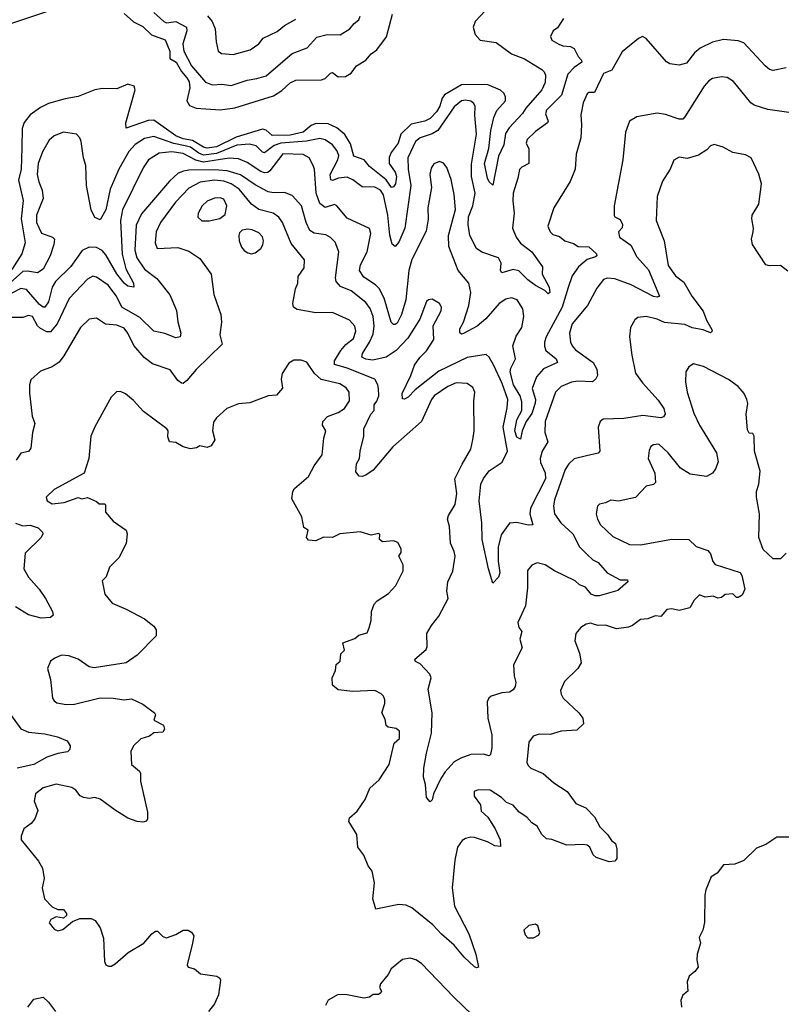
# Model space of a CAD drawing. Extents: x 1839239 to 1929705, y 762242 to 910352.
# Tile 59 of 256: x 1856718 to 1860849, y 814433 to 819775. Entities that reach past the tile are written whole.
import ezdxf

# ---------------------------------------------------------------- set-up
doc = ezdxf.new("R2010")
doc.units = 0

msp = doc.modelspace()

# ---------------------------------------------------------------- linework, layer by layer
at = {"layer": '0CON10XD'}
for points in [[(1859245, 819825.8), (1859188, 819765), (1859176.9, 819735), (1859187.6, 819695), (1859215, 819663.4), (1859302.1, 819652.1), (1859385, 819589.6), (1859455, 819563.8), (1859550, 819505), (1859563.2, 819493.2), (1859570, 819475), (1859567.5, 819435), (1859550.7, 819395), (1859464, 819296), (1859444.4, 819265.6), (1859371.9, 819188.1), (1859353, 819157), (1859344.3, 819095.7), (1859315.4, 819035), (1859285, 818877.5), (1859265, 818896), (1859255, 818916.2), (1859239.6, 818995), (1859263, 819077), (1859273.4, 819175), (1859288.8, 819245), (1859305, 819282.3), (1859352.1, 819335), (1859353.3, 819355), (1859345.2, 819375.2), (1859325, 819392.9), (1859254.1, 819424.1), (1859115, 819422.4), (1859022.1, 819367.9), (1859010.2, 819349.8), (1858996.8, 819306.8), (1858978, 819275), (1858945, 819239.5), (1858915, 819224.8), (1858841.6, 819208.4), (1858785.8, 819155), (1858770.4, 819105), (1858733.2, 819055), (1858722.8, 819027.2), (1858722.5, 818995), (1858755, 818947.6), (1858761.3, 818925), (1858755.7, 818885), (1858745, 818868.8), (1858735, 818865.4), (1858706.2, 818906.2), (1858615, 818979.3), (1858587.2, 819015), (1858529.4, 819035), (1858511.7, 819101.7), (1858481.9, 819151.9), (1858438.7, 819188.7), (1858390.2, 819210.2), (1858325, 819212.8), (1858299.6, 819200.4), (1858255, 819164.8), (1858185, 819149.6), (1858086.7, 819146.7), (1858055, 819175.9), (1858035, 819181.4), (1857892, 819137.9), (1857785, 819086.2), (1857735, 819079.1), (1857715, 819083.8), (1857655, 819119.9), (1857605, 819128.4), (1857564.7, 819145), (1857445, 819230.4), (1857415, 819229), (1857296.4, 819186.4), (1857294.3, 819215), (1857344.2, 819395), (1857338.8, 819415), (1857305, 819425.5), (1857245, 819400.4), (1857167.6, 819402.4), (1857125, 819395.5), (1857035, 819358), (1856964.4, 819345.6), (1856875, 819320), (1856830.3, 819299.7), (1856775, 819260), (1856742, 819218), (1856731.5, 819185), (1856730.1, 819079.9), (1856725.2, 818965), (1856710.9, 818905), (1856737.5, 818795), (1856725.2, 818695), (1856747.7, 818565), (1856730.5, 818505), (1856675, 818419.5)], [(1859667.6, 819782.4), (1859635, 819731.2), (1859611.2, 819715), (1859596.2, 819685), (1859603.3, 819665), (1859642, 819642), (1859663.2, 819633.2), (1859705, 819629.3), (1859725, 819619.1), (1859747.3, 819575), (1859765.4, 819555), (1859766.2, 819545), (1859725, 819516.2), (1859691, 819479), (1859655.8, 819365), (1859575.6, 819285), (1859570, 819265), (1859584.2, 819225), (1859580.8, 819215), (1859515, 819168.1), (1859470.8, 819125), (1859465.8, 819105), (1859478.9, 819075), (1859480, 818995), (1859440.8, 818975), (1859427.9, 818962.1), (1859420, 818915), (1859395.3, 818835), (1859392.3, 818792.3), (1859399.7, 818725), (1859390.7, 818645), (1859411.6, 818595), (1859435, 818563.1), (1859495.7, 818515.7), (1859553.3, 818435), (1859551.3, 818395), (1859589.6, 818325), (1859593.3, 818295), (1859585, 818288.8), (1859566.4, 818306.4), (1859515, 818332.9), (1859473.6, 818363.6), (1859425, 818413.4), (1859395, 818419.5), (1859332.6, 818402.6), (1859325.8, 818415), (1859329.1, 818455), (1859315, 818482.9), (1859225, 818513.3), (1859195, 818534.5), (1859158.6, 818605), (1859150.5, 818665), (1859151.4, 818705), (1859175.7, 818765.7), (1859188.8, 818835), (1859169.3, 818925), (1859168, 818992), (1859195.9, 819155), (1859187.1, 819257.1), (1859189.2, 819305), (1859181.5, 819321.5), (1859165, 819332.5), (1859135, 819338.2), (1859115, 819334.5), (1859075, 819303.1), (1858986.7, 819173.3), (1858955, 819155.3), (1858890, 819135), (1858865, 819114.3), (1858823.3, 819025), (1858824.3, 818965), (1858839, 818875), (1858807.3, 818645), (1858775, 818567.5), (1858755, 818544.3), (1858737.6, 818557.6), (1858726, 818606), (1858714.4, 818715), (1858690.6, 818825), (1858675, 818851.2), (1858645, 818867), (1858575, 818869.1), (1858525, 818906.8), (1858495, 818920.6), (1858448, 818915), (1858415, 818903.2), (1858405, 818905.7), (1858402, 818935), (1858443.3, 819015), (1858448.4, 819038.4), (1858438.7, 819065), (1858415, 819097.3), (1858375, 819123.3), (1858345, 819131.4), (1858274, 819116), (1858134.8, 819105.2), (1858097.6, 819092.4), (1858045, 819053.4), (1858035, 819056.2), (1858001.3, 819091.3), (1857965, 819100.7), (1857895, 819094.9), (1857785, 819049), (1857715, 819041.1), (1857690.4, 819050.4), (1857645, 819084.5), (1857615, 819091.7), (1857554.3, 819104.3), (1857445, 819140.9), (1857395, 819130.3), (1857345, 819098.2), (1857309.9, 819060.1), (1857255.7, 818965), (1857208.1, 818855), (1857185, 818744), (1857155, 818688.8), (1857125, 818702.9), (1857105, 818743.3), (1857080.3, 818875), (1857077.2, 818985), (1857064.6, 819025), (1857051.9, 819115), (1857044.2, 819135), (1857026.2, 819155), (1856955, 819165.5), (1856905, 819145.6), (1856878.1, 819121.9), (1856842.3, 819057.7), (1856818.1, 818995), (1856813.7, 818935), (1856822.5, 818895), (1856839.9, 818849.9), (1856845.9, 818805), (1856809.2, 818715), (1856810, 818675), (1856837.1, 818617.1), (1856896, 818595), (1856907.3, 818585), (1856903.8, 818555), (1856883.2, 818495), (1856845, 818422.7), (1856815, 818401.1), (1856761.2, 818411.2), (1856735, 818408.4), (1856595, 818286.9)], [(1856615, 819736.4), (1856865, 819820)], [(1857285, 819809.2), (1857334.6, 819764.6), (1857385, 819738.5), (1857432.7, 819692.7), (1857506.3, 819666.3), (1857532.2, 819605), (1857532.1, 819565), (1857566.3, 819545), (1857595.5, 819495), (1857625, 819459.4), (1857637.6, 819437.6), (1857641.6, 819405), (1857625.4, 819335), (1857639.7, 819309.7), (1857675, 819294.6), (1857805, 819285.9), (1857885, 819298), (1858095, 819362.8), (1858139.3, 819390.7), (1858185, 819432.9), (1858215, 819447.3), (1858355, 819448.5), (1858375, 819456.5), (1858404.4, 819485), (1858415, 819488.2), (1858445.5, 819465.5), (1858485, 819467.8), (1858515.8, 819485), (1858545, 819524.2), (1858595, 819555.7), (1858625, 819590.6), (1858655, 819612.5), (1858707.4, 819682.6), (1858739.7, 819805)], [(1857446, 819815), (1857500.5, 819765), (1857515, 819759.1), (1857565, 819765.3), (1857623.1, 819735), (1857625.2, 819715), (1857603.4, 819645), (1857608, 819605), (1857649.7, 819525), (1857725, 819437.3), (1857762.3, 819422.3), (1857815, 819425.9), (1857865, 819418.2), (1857951.9, 819448.1), (1858005, 819456.8), (1858055, 819470.9), (1858195, 819591.6), (1858276.6, 819623.4), (1858328.9, 819681.1), (1858385, 819695.6), (1858456.1, 819693.9), (1858508.6, 819725), (1858531.9, 819755), (1858557.5, 819775), (1858564.3, 819795)], [(1857736.8, 819796.7), (1857761.5, 819765), (1857778.2, 819725), (1857783.3, 819655), (1857794, 819605), (1857812.1, 819592.1), (1857875, 819586), (1857968.4, 819611.6), (1858014.2, 819645), (1858039.2, 819675), (1858115, 819710.8), (1858155, 819743.5), (1858215, 819777.8)], [(1860875, 819514.4), (1860805, 819499.5), (1860785, 819505.6), (1860761.4, 819525), (1860645, 819649.4), (1860615, 819660.9), (1860535, 819667.8), (1860475, 819653.8), (1860409.4, 819620.6), (1860378.5, 819595), (1860335, 819540), (1860295, 819528.6), (1860245, 819536.7), (1860226.1, 819546.1), (1860115, 819673.8), (1860095, 819683.3), (1860075, 819673.8), (1859985, 819601.2), (1859928.7, 819501.3), (1859885, 819483.1), (1859835, 819380.6), (1859805, 819380), (1859795, 819373.3), (1859774.5, 819325), (1859761.1, 819258.9), (1859765.4, 819205), (1859761.4, 819135), (1859735.7, 819045), (1859730.8, 818965), (1859703.2, 818896.8), (1859615.7, 818754.3), (1859582.5, 818655), (1859595.6, 818625), (1859609.5, 818609.5), (1859645, 818598.2), (1859675, 818576.1), (1859721.9, 818561.9), (1859746.7, 818545), (1859805, 818543.6), (1859845.6, 818505), (1859847.5, 818495), (1859840.7, 818489.3), (1859795, 818474.4), (1859748.2, 818435), (1859714.7, 818385.3), (1859692.8, 818322.8)], [(1860926.8, 819266.8), (1860775, 819288.2), (1860701.2, 819311.2), (1860684, 819324), (1860589.5, 819439.5), (1860555, 819462.5), (1860524.5, 819465.5), (1860475, 819456.5), (1860455, 819444.4), (1860430.5, 819415), (1860325, 819248), (1860315, 819236), (1860294, 819236), (1860221.1, 819261.1), (1860175, 819268.9), (1860065, 819248.1), (1860026.2, 819225), (1860004.3, 819165), (1859989.4, 819015), (1859941.9, 818765), (1859942.2, 818712.2), (1859946.2, 818705), (1859975, 818691.8), (1859986.6, 818663.4), (1859984.7, 818645.3), (1859965.5, 818625), (1859970.9, 818595), (1860032.2, 818552.2), (1860065, 818488.5), (1860128.1, 818418.1), (1860188.8, 818275), (1860175, 818269.4), (1860155, 818274), (1860035, 818337.4), (1859945, 818369.3), (1859905, 818372.3), (1859885, 818365.4), (1859848.8, 818318.8), (1859797.8, 818225), (1859714.7, 818125), (1859699.7, 818075), (1859705.3, 818025.3), (1859714.4, 818005), (1859732.9, 817985), (1859827.7, 817915), (1859848.7, 817878.7), (1859851.8, 817845), (1859843, 817827), (1859825, 817811.2), (1859745, 817813.3), (1859711.7, 817808.3), (1859654.7, 817785.3), (1859624.5, 817755), (1859568.8, 817595), (1859565.5, 817535), (1859582.1, 817485), (1859552.2, 817435), (1859540.2, 817395), (1859543.2, 817373.2), (1859567.2, 817317.2), (1859569, 817285), (1859488.7, 817125), (1859485.3, 817095), (1859501.2, 817035), (1859475, 817032.3), (1859415, 817046.9), (1859375, 817044.2), (1859328.8, 816981.2), (1859313.1, 816913.1), (1859312.9, 816837.1), (1859322.5, 816775), (1859315, 816750.8), (1859285, 816717.5), (1859261.4, 816795), (1859225.7, 816955), (1859225.2, 817045), (1859209.4, 817165), (1859218.7, 817255), (1859233.4, 817286.6), (1859265, 817328.2), (1859334.6, 817375), (1859362.8, 817435), (1859339.8, 817565), (1859361.4, 817668.6), (1859365.2, 817715.2), (1859335, 817801.5), (1859289.2, 817899.2), (1859265, 817944.2), (1859248.6, 817958.6), (1859145, 817943.3), (1858992, 817868), (1858862.2, 817767.8), (1858825, 817727.9), (1858805, 817716.9), (1858795, 817718.8), (1858792, 817748), (1858840, 817845), (1858859.5, 817900.5), (1858887.4, 817942.6), (1858925, 817978.9), (1858965, 818040), (1858961.2, 818115), (1859003.3, 818195), (1859005.5, 818215), (1858995, 818235.6), (1858955, 818259.2), (1858935, 818256), (1858925, 818246.2), (1858888.9, 818151.1), (1858822.4, 818047.6), (1858759.9, 817980.1), (1858706.1, 817943.8), (1858632.5, 817927.5), (1858595, 817932.6), (1858573.5, 817945), (1858576.8, 817965), (1858616.1, 818025), (1858635, 818070), (1858640.5, 818115), (1858634.5, 818164.5), (1858618.7, 818208.7), (1858595, 818240.3), (1858515, 818303.8), (1858458.3, 818328.3), (1858434.7, 818354.7), (1858431.5, 818375), (1858448.5, 818515), (1858428.5, 818568.5), (1858403.8, 818593.8), (1858378.4, 818608.4), (1858315, 818616.8), (1858291, 818631), (1858271.8, 818675), (1858246.5, 818765), (1858195, 818821.8), (1858155, 818838.5), (1858095, 818835.8), (1858065, 818841.8), (1857995, 818878.9), (1857915, 818934.3), (1857844.1, 818955.9), (1857775, 818961), (1857635, 818958.1), (1857605.7, 818954.3), (1857577.6, 818942.4), (1857530.3, 818899.7), (1857378.5, 818721.5), (1857348.9, 818661.1), (1857343.3, 818525), (1857353, 818483), (1857395, 818422.3), (1857461, 818371), (1857532.2, 818282.2), (1857568.4, 818198.4), (1857576.3, 818136.3), (1857592.5, 818075), (1857588.5, 818055), (1857565, 818048.5), (1857505, 818072.7), (1857445, 818084.6), (1857369.3, 818159.3), (1857271.8, 818215), (1857242.5, 818275), (1857197.7, 818335), (1857135, 818378.1), (1857115, 818384.3), (1857085, 818367.1), (1856987, 818263), (1856921.8, 818125), (1856885, 818081.9), (1856865, 818081), (1856830.3, 818100.3), (1856814.3, 818115), (1856786.7, 818165), (1856765, 818170), (1856735, 818158.9), (1856675, 818159.2)], [(1860885, 818411.2), (1860845, 818441.1), (1860785, 818439.5), (1860764, 818445), (1860693.1, 818555), (1860686.9, 818585), (1860695.5, 818624.5), (1860698.5, 818645), (1860688.1, 818695), (1860690, 818715), (1860727.1, 818775), (1860740.6, 818885), (1860726.6, 818936.6), (1860685, 819026.2), (1860655, 819042), (1860585, 819054.2), (1860534.2, 819084.2), (1860485, 819098.8), (1860465, 819091.2), (1860445, 819068.8), (1860400, 819040), (1860337.6, 819022.4), (1860295, 819030), (1860265, 819013.3), (1860245.8, 818965), (1860205, 818898.8), (1860175, 818816.7), (1860170.4, 818685), (1860212.5, 818575), (1860235, 818441.9), (1860275.3, 818385.3), (1860320.6, 818350.6), (1860363.3, 818275), (1860425, 818193.3), (1860442.1, 818145), (1860471.5, 818095), (1860474.3, 818085), (1860465, 818075.7), (1860425, 818092.9), (1860365, 818104), (1860325, 818121.2), (1860215, 818132.9), (1860175, 818151.3), (1860115, 818165.5), (1860071.1, 818158.9), (1860055, 818146.7), (1860030.8, 818105), (1860025.8, 818055), (1860037.8, 817955), (1860057.8, 817857.8), (1860095, 817805.6), (1860180.4, 817710.4), (1860210.8, 817665), (1860218.5, 817635), (1860209.1, 817620.9), (1860195, 817615.5), (1860098.5, 817628.5), (1859995, 817611.2), (1859881.7, 817608.3), (1859866.2, 817595), (1859855.9, 817564.1), (1859864, 817435), (1859855, 817424), (1859791.5, 817408.5), (1859725, 817391.9), (1859695.7, 817365), (1859676.9, 817335), (1859619.3, 817170.7), (1859613.9, 817135), (1859618.4, 817095), (1859652.5, 817045), (1859717.2, 816985), (1859754.6, 816915), (1859795, 816874.5), (1859827.1, 816845), (1859855, 816831.1), (1859905, 816773.3), (1859975, 816737.1), (1860015, 816735.6), (1860015.7, 816725), (1859962.4, 816677.6), (1859861.1, 816648.9), (1859838.7, 816648.7), (1859818.3, 816658.3), (1859786.5, 816696.5), (1859755, 816709.6), (1859731.3, 816731.3), (1859618.6, 816785), (1859567.4, 816817.4), (1859525, 816828.5), (1859495, 816815.8), (1859472.3, 816787.7), (1859472.1, 816692.1), (1859460.6, 816595), (1859418.9, 816505), (1859425, 816476.7), (1859441.9, 816455), (1859430.6, 816415), (1859443, 816367), (1859397.1, 816275), (1859400, 816215), (1859408.7, 816178.7), (1859405, 816156.7), (1859395, 816139.2), (1859375, 816126.9), (1859332.9, 816122.9), (1859276, 816105), (1859263.1, 816095), (1859253.5, 816075), (1859256.4, 815986.4), (1859279.1, 815895), (1859279.3, 815825), (1859271.4, 815788.6), (1859265, 815781.2), (1859231.2, 815791.2), (1859165, 815788.5), (1859110.6, 815769.4), (1859075, 815748.6), (1859026, 815695), (1859001.7, 815658.3), (1858962, 815575), (1858955, 815542.5), (1858945, 815532.5), (1858923.8, 815555), (1858919.2, 815625), (1858908.8, 815665), (1858910.6, 815715), (1858924.6, 815795.4), (1858951.1, 815905), (1858956, 816015), (1858933.8, 816143.8), (1858950.4, 816205), (1858942.9, 816225), (1858890, 816280), (1858863.9, 816293.9), (1858862, 816305), (1858922.1, 816357.9), (1858928.1, 816375), (1858926.1, 816445), (1858951, 816489), (1858991, 816539), (1859042.5, 816635), (1859034.5, 816675), (1859040, 816725), (1859066.9, 816783.1), (1859079.4, 816865), (1859075, 816890), (1859054, 816935), (1859049.1, 817025), (1859039.1, 817065), (1859044.4, 817085), (1859079.2, 817145), (1859089.6, 817205), (1859078.8, 817285), (1859117.1, 817362.9), (1859165.6, 817445), (1859175.6, 817495), (1859183.3, 817545), (1859180.8, 817705), (1859186, 817755), (1859175, 817780), (1859145, 817801.4), (1859085, 817804.5), (1859039.4, 817785), (1858966.4, 817735), (1858951.5, 817715), (1858897.8, 817595), (1858741.9, 817458.1), (1858635, 817331.4), (1858595, 817303.8), (1858575, 817296.7), (1858559.3, 817299.3), (1858541.7, 817321.7), (1858544.3, 817365), (1858561.4, 817395), (1858564.4, 817435), (1858584.7, 817515), (1858584.6, 817555), (1858623.1, 817635), (1858640, 817655), (1858640.9, 817685), (1858654.5, 817705), (1858666.3, 817735), (1858663.8, 817775), (1858660.9, 817795), (1858644.7, 817824.7), (1858495, 817884.4), (1858425.3, 817905.3), (1858426.2, 817925), (1858460, 817980), (1858487.5, 818012.5), (1858528.9, 818045), (1858541.9, 818085), (1858535, 818113.1), (1858507.5, 818145), (1858415, 818186.5), (1858324.6, 818184.6), (1858223.1, 818203.1), (1858203.8, 818215), (1858199.2, 818235), (1858213.3, 818315), (1858226.5, 818345), (1858227.7, 818382.3), (1858261.4, 818428.6), (1858262, 818472), (1858191, 818561), (1858142.8, 818675), (1858124, 818704), (1858092.5, 818725), (1858015, 818744.7), (1857975.4, 818775), (1857908.4, 818855), (1857864.6, 818884.6), (1857825, 818899.3), (1857775, 818905.5), (1857696.6, 818893.4), (1857635, 818861.6), (1857563.2, 818785), (1857482.3, 818675), (1857457.5, 818625), (1857452, 818565), (1857464, 818534), (1857575, 818538.8), (1857635, 818520), (1857695, 818479.2), (1857757.1, 818395), (1857770.9, 818285), (1857808.6, 818175), (1857812, 818135), (1857803.3, 818065), (1857816, 818015), (1857675, 817878.1), (1857625, 817818.6), (1857605, 817800.8), (1857595, 817802.5), (1857575, 817818.1), (1857535, 817875.7), (1857438.3, 817908.3), (1857392.4, 817942.4), (1857337, 818007), (1857305.4, 818075), (1857285, 818101.5), (1857245, 818117.5), (1857183, 818123), (1857135, 818156.7), (1857095, 818151.4), (1857048.1, 818105), (1856958.1, 817951.9), (1856932.2, 817917.8), (1856895, 817891.4), (1856831.7, 817868.3), (1856779.3, 817820.7), (1856771.2, 817795), (1856771.7, 817748.3), (1856785.8, 817625), (1856800.9, 817585), (1856787.1, 817535), (1856778.8, 817451.2), (1856765, 817432.9), (1856725, 817422.9), (1856698.6, 817385)], [(1859692.8, 818322.8), (1859660.7, 818215), (1859574.1, 818055), (1859564.3, 818025), (1859563.6, 818003.6), (1859571.4, 817981.4), (1859627.1, 817935), (1859634.3, 817915), (1859559.2, 817880.8), (1859521.7, 817838.3), (1859497.8, 817775), (1859514.8, 817715), (1859513.9, 817695), (1859495, 817638.1), (1859464.2, 817595.8), (1859442.9, 817545), (1859435, 817500), (1859415, 817510.9), (1859403.7, 817545), (1859415, 817604.4), (1859441.7, 817655), (1859441.5, 817701.5), (1859431.5, 817735), (1859395.8, 817795), (1859377.9, 817865), (1859381.5, 817885), (1859406.4, 817935), (1859392.4, 818005), (1859411.2, 818058.8), (1859441.6, 818105), (1859451.8, 818165), (1859447.1, 818207.1), (1859416, 818256), (1859385, 818266), (1859355, 818259.2), (1859317.8, 818235), (1859246.9, 818153.1), (1859198.3, 818111.7), (1859125, 818071.9), (1859115, 818068.6), (1859105.6, 818075.6), (1859105, 818098.8), (1859125.9, 818135), (1859154.7, 818225), (1859164.6, 818294.6), (1859153.8, 818345), (1859096.5, 818415), (1859045.3, 818545.3), (1859044.6, 818605), (1859081.2, 818745), (1859075, 818827.5), (1859058.1, 818908.1), (1859035, 818973.8), (1859017.4, 818997.4), (1858995, 819005.7), (1858965, 818992.5), (1858949.6, 818970.4), (1858942.1, 818935), (1858950.8, 818865), (1858930.8, 818755), (1858933, 818693), (1858922.9, 818627.1), (1858845, 818474.2), (1858828.8, 818415), (1858812.4, 818255), (1858789.2, 818175), (1858765, 818128.1), (1858755, 818121.1), (1858745, 818121.9), (1858732.5, 818135), (1858694.8, 818265), (1858667.4, 818317.4), (1858647.7, 818337.7), (1858585, 818379.2), (1858560.4, 818415), (1858567.3, 818445), (1858601.8, 818515), (1858621.9, 818615), (1858615, 818642.5), (1858495, 818698.9), (1858438.1, 818765), (1858425, 818771.9), (1858375, 818756.7), (1858345, 818778.8), (1858326.5, 818835), (1858316.9, 818965), (1858310.4, 818985), (1858287.5, 819025), (1858255, 819043.9), (1858145, 819047.9), (1858075.2, 818954.8), (1858063.4, 818946.6), (1858045.2, 818944.8), (1858025, 818952.2), (1857951.1, 819001.1), (1857905, 819020.9), (1857855, 819024.1), (1857715, 819002.3), (1857673.7, 819013.7), (1857605, 819049.2), (1857542.3, 819057.7), (1857475, 819050.3), (1857417.3, 819015), (1857388.5, 818971.5), (1857275.9, 818744.1), (1857264.8, 818685.2), (1857273.6, 818503.6), (1857292.9, 818422.9), (1857334.6, 818345), (1857336.7, 818323.3), (1857305, 818330.3), (1857284.2, 818345), (1857245, 818396.5), (1857185, 818499.7), (1857165, 818523.8), (1857135, 818539), (1857095, 818541.1), (1857057.4, 818522.6), (1856995, 818435.4), (1856912.4, 818355), (1856895, 818324.3), (1856875, 818244.3), (1856855, 818216.5), (1856845, 818215.5), (1856825, 818230.3), (1856755, 818310.8), (1856725, 818317.3), (1856675, 818291)], [(1857745, 818684.3), (1857803, 818697), (1857832.1, 818717.9), (1857841.5, 818765), (1857825, 818801.4), (1857805, 818808.2), (1857775, 818806.2), (1857735, 818790.5), (1857708.1, 818765), (1857686.9, 818725), (1857685, 818703.3), (1857705, 818684.3), (1857745, 818684.3)], [(1857975, 818505.6), (1857995, 818510.5), (1858025, 818534.4), (1858036, 818554), (1858039.6, 818575), (1858035, 818597.5), (1858015, 818618.5), (1857978, 818635), (1857955, 818638.9), (1857925, 818633.1), (1857910.6, 818619.4), (1857906.4, 818603.6), (1857908.9, 818575), (1857921.7, 818541.7), (1857935, 818523.1), (1857955, 818510), (1857975, 818505.6)], [(1860875, 816880), (1860845, 816850), (1860805, 816850), (1860750.7, 816900.7), (1860726.7, 816965), (1860731.2, 817095), (1860713.8, 817185), (1860713.9, 817216.1), (1860726.2, 817255), (1860733.3, 817325), (1860704.2, 817434.2), (1860701.2, 817515), (1860695, 817530), (1860675, 817532.5), (1860665, 817550), (1860658.9, 817635), (1860666.7, 817693.3), (1860662.3, 817715), (1860647.1, 817747.1), (1860614.7, 817784.7), (1860563.1, 817823.1), (1860426, 817894), (1860372.3, 817907.7), (1860347.3, 817892.7), (1860330, 817865), (1860328.8, 817811.2), (1860338.5, 817755), (1860375, 817641.2), (1860405.4, 817575), (1860497.1, 817425), (1860505.7, 817375.7), (1860492.4, 817337.6), (1860475.6, 817314.4), (1860442.7, 817297.3), (1860355, 817309.2), (1860302.4, 817342.4), (1860234.2, 817425), (1860185, 817472), (1860155, 817468.8), (1860141.2, 817458.8), (1860131.2, 817438.8), (1860126, 817395), (1860162.9, 817315), (1860166.1, 817263.9), (1860156, 817254), (1860115, 817244), (1860057.3, 817182.7), (1859965, 817162.5), (1859925, 817168), (1859895, 817153.3), (1859862.7, 817147.3), (1859852, 817135), (1859843.8, 817095), (1859851.2, 817065), (1859868.6, 817035), (1859935, 816971.9), (1860025, 816928.5), (1860085, 816926.9), (1860255, 816956.2), (1860347.5, 816955), (1860387.7, 816917.7), (1860450, 816895), (1860465, 816877.5), (1860476.9, 816835), (1860489.8, 816819.8), (1860625, 816776.7), (1860635, 816760), (1860650, 816685), (1860636.1, 816653.9), (1860615, 816640), (1860605, 816640), (1860585, 816660), (1860545, 816657.5), (1860525, 816640), (1860505, 816636.7), (1860478.3, 816648.3), (1860435, 816642.9), (1860405, 816654), (1860376.2, 816625), (1860352.5, 816585), (1860295, 816569.2), (1860255, 816578.1), (1860227.5, 816575), (1860195, 816538), (1860165, 816540), (1860125, 816524.4), (1860085, 816520.5), (1860042, 816488), (1860020.1, 816479.9), (1859955, 816469.5), (1859895, 816489.5), (1859855, 816488.5), (1859836, 816494), (1859815, 816500.6), (1859790, 816495), (1859761.7, 816478.3), (1859733.8, 816445), (1859728, 816405), (1859755, 816337.5), (1859762.5, 816285), (1859746, 816255), (1859672, 816185), (1859651.2, 816135), (1859654, 816115), (1859666, 816095), (1859750, 816015), (1859772, 815985), (1859776.2, 815955), (1859739.2, 815920.8), (1859655, 815915.4), (1859595, 815897.5), (1859535, 815898.1), (1859502.4, 815887.6), (1859478.9, 815855), (1859468.5, 815745), (1859475, 815728.1), (1859489.4, 815715), (1859557.5, 815685), (1859615.7, 815635), (1859688.2, 815588.2), (1859735, 815522.5), (1859788.7, 815498.7), (1859835, 815450), (1859865, 815396), (1859906.2, 815355), (1859928.3, 815321.7), (1859948.8, 815305), (1859956.7, 815275), (1859956.7, 815225), (1859945, 815210), (1859915, 815206.7), (1859845, 815228.8), (1859828, 815245), (1859810.6, 815285), (1859795.9, 815295.9), (1859775, 815300.9), (1859685, 815296.4), (1859605, 815327.9), (1859575, 815331.1), (1859549.2, 815355), (1859525, 815399.4), (1859495, 815416.9), (1859469.2, 815449.2), (1859426.3, 815476.3), (1859395, 815512.8), (1859358.3, 815528.3), (1859331.9, 815555), (1859268.8, 815595), (1859205, 815596.9), (1859182.9, 815587.1), (1859182.1, 815562.1), (1859217.1, 815515), (1859220.5, 815480.5), (1859257.6, 815447.6), (1859296.5, 815385), (1859323.3, 815325), (1859325, 815290), (1859295, 815292.5), (1859255.3, 815315.3), (1859185, 815338), (1859165, 815340.4), (1859135, 815333.6), (1859117.9, 815322.1), (1859092.9, 815285), (1859077.5, 815215), (1859063.8, 815065), (1859076, 814966), (1859153.1, 814815), (1859191.9, 814705), (1859206.2, 814635), (1859195, 814631.2), (1859185, 814636.2), (1859129.3, 814689.3), (1859074.6, 814754.6), (1859005, 814813.1), (1858959.4, 814865), (1858845, 814957.1), (1858815, 814970.6), (1858775, 814974.4), (1858650, 814950), (1858634.2, 815005), (1858642.3, 815092.3), (1858628.8, 815155), (1858608.8, 815185), (1858585, 815242.5), (1858551.2, 815285), (1858545.8, 815355), (1858502.5, 815425), (1858506.2, 815445), (1858549.1, 815480.9), (1858591.4, 815545), (1858616.9, 815605), (1858668.3, 815651.7), (1858721.9, 815735), (1858749.7, 815850.3), (1858777.5, 815875), (1858777.1, 815915), (1858759.6, 815929.6), (1858717.3, 815937.3), (1858706.4, 815946.4), (1858699.8, 815979.8), (1858682.2, 816015), (1858698.6, 816065), (1858699.2, 816085), (1858691.2, 816105), (1858677.9, 816117.9), (1858645, 816135.7), (1858525, 816130.5), (1858445, 816139.2), (1858414.1, 816164.1), (1858413.1, 816205), (1858431.1, 816245), (1858433.8, 816276.2), (1858455.7, 816295), (1858460.6, 816335), (1858479.5, 816355), (1858470, 816395), (1858535, 816418), (1858556.7, 816436.7), (1858602, 816448), (1858614.1, 816475.9), (1858623.8, 816515), (1858625.8, 816565), (1858640.8, 816605), (1858657.4, 816622.6), (1858718.8, 816661.2), (1858758.8, 816705), (1858798, 816785), (1858797, 816817), (1858774, 816865), (1858787.5, 816885), (1858787.8, 816905), (1858768.9, 816938.9), (1858745, 816947.5), (1858685, 816942.5), (1858670, 816955), (1858671.7, 816981.7), (1858665, 816987.5), (1858625, 816978.8), (1858565, 816996), (1858455, 816985.7), (1858415, 816965.7), (1858365, 816968.5), (1858325, 816947.8), (1858285, 816950.8), (1858274.4, 816965), (1858282.5, 817005), (1858259.3, 817019.3), (1858248.8, 817078.8), (1858194.2, 817175), (1858198.9, 817215), (1858208.5, 817231.5), (1858285, 817296.2), (1858315.7, 817355), (1858359.4, 817415), (1858367.1, 817505), (1858378, 817545), (1858360, 817575), (1858362.9, 817595), (1858387.6, 817622.4), (1858445, 817644.4), (1858479.2, 817665), (1858507, 817707), (1858504.5, 817755), (1858488.5, 817778.5), (1858455, 817800), (1858353.2, 817823.3), (1858316.2, 817856.2), (1858275, 817917.1), (1858245, 817928.6), (1858205, 817928.1), (1858178.3, 817911.7), (1858141.9, 817855), (1858135.6, 817825), (1858144.2, 817775.8), (1858111.2, 817738.8), (1858065, 817733.8), (1857965.9, 817695.9), (1857905, 817690.8), (1857840.8, 817665), (1857785.4, 817614.6), (1857769.1, 817590.9), (1857762.9, 817545), (1857775.7, 817495), (1857757, 817463), (1857735, 817454.4), (1857695, 817464), (1857676.7, 817453.3), (1857645, 817447.1), (1857605, 817457.5), (1857565, 817482), (1857531.2, 817485), (1857521.4, 817511.4), (1857522.9, 817545), (1857515.7, 817555), (1857388.8, 817648.8), (1857335, 817708.8), (1857291.2, 817745), (1857265, 817758), (1857243.9, 817756.1), (1857215, 817726.7), (1857125, 817566.7), (1857104, 817515), (1857092.9, 817395), (1857068.6, 817315), (1856905, 817225.5), (1856861.4, 817185), (1856867.1, 817165), (1856895, 817149.1), (1856960, 817155), (1857035, 817182.7), (1857055, 817176.2), (1857085, 817182.5), (1857135, 817161.2), (1857148.3, 817148.3), (1857178.6, 817148.6), (1857183.9, 817143.9), (1857182.9, 817102.9), (1857224.1, 817054.1), (1857296.1, 817006.1), (1857301.2, 816985), (1857295, 816932.5), (1857256, 816855), (1857206, 816805), (1857187.1, 816752.9), (1857165, 816730), (1857179.2, 816659.2)], [(1856695, 817044.4), (1856735, 817030), (1856775, 817032.2), (1856818.3, 817018.3), (1856842.5, 816995), (1856844.3, 816985), (1856834.3, 816965), (1856748.5, 816881.5), (1856740.9, 816795), (1856765, 816751.1), (1856822.9, 816685), (1856857.5, 816635), (1856896, 816565), (1856900, 816545), (1856885, 816532), (1856835, 816528), (1856765, 816545.8), (1856695, 816588.9)], [(1857179.2, 816659.2), (1857219.3, 816609.3), (1857295, 816577.1), (1857394.5, 816524.5), (1857445.7, 816485.7), (1857458.6, 816465), (1857457.5, 816432.5), (1857355, 816326.9), (1857294.6, 816285.4), (1857121.7, 816258.3), (1857095, 816264.4), (1857035.9, 816305.9), (1856985, 816324.5), (1856945, 816326.9), (1856909.1, 816310.9), (1856885.7, 816294.3), (1856868, 816255), (1856885.8, 816195), (1856896, 816095), (1856905, 816078.8), (1856919.7, 816069.7), (1856969.7, 816059.7), (1857015, 816062.2), (1857155, 816095.8), (1857225.7, 816094.3), (1857285, 816084.4), (1857325, 816090.9), (1857385, 816061.5), (1857450, 816015), (1857454.4, 816004.4), (1857445.7, 815975), (1857498.2, 815948.3), (1857503.8, 815926.2), (1857495, 815909.5), (1857445, 815906.9), (1857422.6, 815887.4), (1857375.8, 815874.2), (1857334.5, 815835.5), (1857320, 815805), (1857324, 815735), (1857367.7, 815697.7), (1857372.9, 815685), (1857373.8, 815643.8), (1857410.6, 815475), (1857410.7, 815439.3), (1857405, 815427.5), (1857385, 815422), (1857355, 815425.7), (1857305, 815443.1), (1857235, 815485.6), (1857155, 815546.7), (1857125.4, 815555.4), (1857095, 815550), (1857065, 815554.5), (1857046, 815565), (1857023.3, 815595), (1857000.3, 815610.3), (1856915, 815628.2), (1856845, 815607.8), (1856802.9, 815575), (1856795.8, 815535), (1856816.1, 815483.9), (1856800, 815440), (1856780, 815415), (1856741.2, 815385), (1856726, 815345), (1856725.8, 815325), (1856820.3, 815210.3), (1856842.1, 815172.1), (1856850, 815115), (1856839.2, 815065), (1856853.3, 815005), (1856895, 814962.5), (1856925, 814947.5), (1856955, 814947.5), (1856972.5, 814925), (1856972.5, 814915), (1856955, 814900), (1856915, 814907.5), (1856887, 814893), (1856877.5, 814875), (1856905, 814840), (1856925, 814832.5), (1856951.7, 814838.3), (1857005, 814882.5), (1857045, 814898.8), (1857105, 814898), (1857127.3, 814887.3), (1857155, 814847.5), (1857172.7, 814792.7), (1857178.8, 814665), (1857185, 814647.5), (1857199.3, 814639.3), (1857215, 814640), (1857235, 814652), (1857305.5, 814714.5), (1857392, 814765), (1857434.6, 814815.4), (1857455, 814829.2), (1857465, 814830), (1857495, 814800.8), (1857515, 814794.5), (1857565, 814811.2), (1857605, 814835.5), (1857631.2, 814835), (1857650.6, 814825), (1857663.1, 814805), (1857654.4, 814765), (1857627, 814647), (1857632.5, 814635), (1857665.9, 814625.9), (1857698.3, 814598.3), (1857787.5, 814585), (1857803.3, 814575), (1857807.5, 814565), (1857797.1, 814485), (1857774.4, 814435.6), (1857742.5, 814395)], [(1856668.9, 816005), (1856725, 815927.5), (1856765, 815908.8), (1856855, 815900.9), (1856923.3, 815885), (1856975, 815862), (1856991.2, 815835), (1856990, 815815), (1856977.9, 815802.1), (1856925, 815794.4), (1856865, 815773.5), (1856794, 815735), (1856705, 815714.5)], [(1860895, 815340), (1860825, 815340), (1860765, 815300), (1860715, 815280), (1860645, 815212.5), (1860596.4, 815193.6), (1860535, 815190), (1860500, 815145), (1860467.5, 815125), (1860440, 815055), (1860433.3, 815025), (1860433, 814877), (1860422.5, 814835), (1860403.9, 814796.1), (1860411.2, 814765), (1860392.5, 814705), (1860390, 814675), (1860397.5, 814635), (1860379.7, 814610.3), (1860348.8, 814585), (1860338.8, 814555), (1860342.5, 814505), (1860315, 814482.5), (1860303.6, 814456.4), (1860307, 814417)], [(1859505, 814793.3), (1859531.7, 814808.3), (1859538.3, 814821.7), (1859528.3, 814858.3), (1859515, 814867.5), (1859479.3, 814860.7), (1859452.5, 814835), (1859459.3, 814809.3), (1859473.9, 814793.9), (1859505, 814793.3)], [(1859225, 814325.8), (1859071.9, 814471.9), (1858897.5, 814655), (1858866.2, 814675), (1858835, 814684.3), (1858795, 814676), (1858733.6, 814626.4), (1858715.6, 814594.4), (1858674.4, 814545), (1858668.8, 814525), (1858680, 814505), (1858677.5, 814495), (1858663.6, 814486.4), (1858635, 814486), (1858615, 814471.2), (1858585, 814466.2), (1858495, 814484.3), (1858445, 814487.1), (1858391.2, 814455), (1858376.7, 814426.7)], [(1856762.8, 814417.2), (1856795, 814460.8), (1856845, 814471.2), (1856874.6, 814444.6), (1856912, 814395)]]:
    msp.add_lwpolyline(points, dxfattribs=at)

doc.saveas('drawing.dxf')
